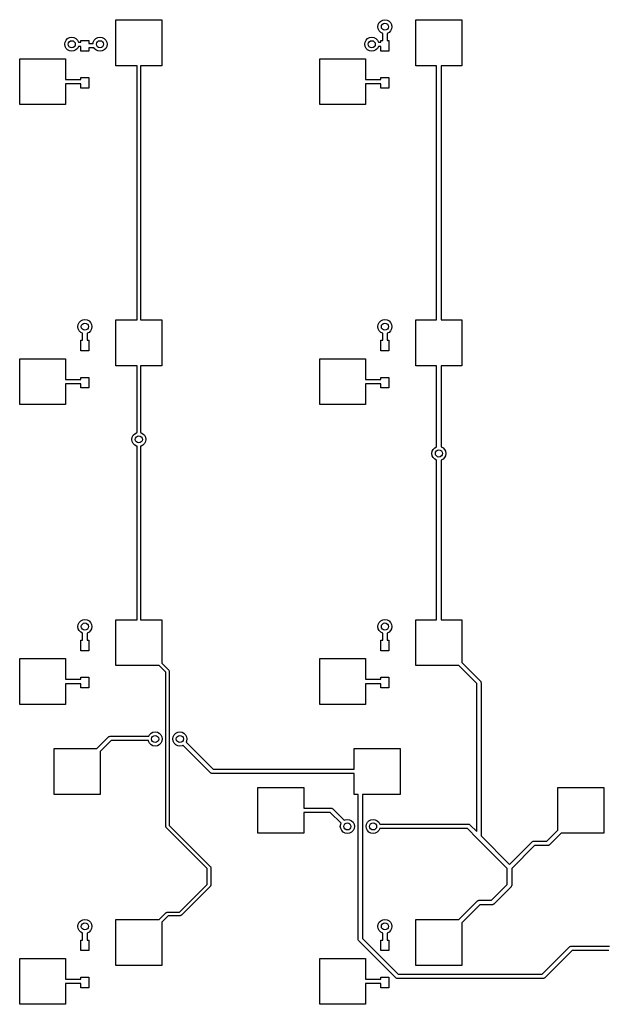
# Model space of a CAD drawing. Extents: x 3.08 to 10.86, y -3.21 to -0.59.
# Tile 16 of 18: x 6.02 to 7.33, y -3.21 to -1.02. Entities that reach past the tile are written whole.
import ezdxf

# ---------------------------------------------------------------- set-up
doc = ezdxf.new("R2010")
doc.units = 0
doc.header["$MEASUREMENT"] = 0
doc.layers.add('BLACK', color=7, linetype='CONTINUOUS')

msp = doc.modelspace()

# ---------------------------------------------------------------- linework, layer by layer
at = {"layer": 'BLACK', "linetype": 'CONTINUOUS'}
for p, q in [((6.23228, -1.11909), (6.23228, -1.01673)), ((6.23228, -1.01673), (6.33464, -1.01673)), ((6.33464, -1.01673), (6.33464, -1.11909)), ((6.8166, -1.03182), (6.81737, -1.02696)), ((6.81737, -1.03669), (6.8166, -1.03182)), ((6.81737, -1.02696), (6.81961, -1.02257)), ((6.81961, -1.02257), (6.82309, -1.01908)), ((6.82309, -1.01908), (6.82748, -1.01685)), ((6.82748, -1.01685), (6.83235, -1.01608)), ((6.83235, -1.01608), (6.83721, -1.01685)), ((6.83721, -1.01685), (6.8416, -1.01908)), ((6.8416, -1.01908), (6.84509, -1.02257)), ((6.84509, -1.02257), (6.84732, -1.02696)), ((6.84732, -1.02696), (6.84809, -1.03182)), ((6.84809, -1.03182), (6.84732, -1.03669)), ((6.90157, -1.11909), (6.90157, -1.01673)), ((6.90157, -1.01673), (7.00393, -1.01673)), ((7.00393, -1.01673), (7.00393, -1.11909)), ((6.81961, -1.04108), (6.81737, -1.03669)), ((6.82309, -1.04456), (6.81961, -1.04108)), ((6.82742, -1.04677), (6.82309, -1.04456)), ((6.82742, -1.06234), (6.82742, -1.04677)), ((6.8416, -1.04456), (6.83727, -1.04677)), ((6.83727, -1.04677), (6.83727, -1.06234)), ((6.84509, -1.04108), (6.8416, -1.04456)), ((6.84732, -1.03669), (6.84509, -1.04108)), ((6.11811, -1.07087), (6.11888, -1.066)), ((6.11888, -1.07573), (6.11811, -1.07087)), ((6.11888, -1.066), (6.12112, -1.06161)), ((6.12112, -1.08012), (6.11888, -1.07573)), ((6.12112, -1.06161), (6.1246, -1.05813)), ((6.1246, -1.05813), (6.12899, -1.05589)), ((6.12899, -1.05589), (6.13386, -1.05512)), ((6.13386, -1.05512), (6.13872, -1.05589)), ((6.13872, -1.05589), (6.14311, -1.05813)), ((6.14311, -1.05813), (6.1466, -1.06161)), ((6.1466, -1.06161), (6.14881, -1.06594)), ((6.14881, -1.07579), (6.1466, -1.08012)), ((6.14881, -1.06594), (6.1542, -1.06594)), ((6.1542, -1.07579), (6.14881, -1.07579)), ((6.1542, -1.06594), (6.1542, -1.06234)), ((6.1542, -1.06234), (6.17191, -1.06234)), ((6.1542, -1.08596), (6.1542, -1.07579)), ((6.17191, -1.06234), (6.17191, -1.06923)), ((6.17191, -1.06923), (6.18136, -1.06923)), ((6.18136, -1.06923), (6.18187, -1.066)), ((6.18187, -1.066), (6.18411, -1.06161)), ((6.18411, -1.06161), (6.18759, -1.05813)), ((6.18759, -1.05813), (6.19198, -1.05589)), ((6.19198, -1.05589), (6.19685, -1.05512)), ((6.19685, -1.05512), (6.20172, -1.05589)), ((6.20172, -1.05589), (6.20611, -1.05813)), ((6.20611, -1.05813), (6.20959, -1.06161)), ((6.20959, -1.06161), (6.21183, -1.066)), ((6.21183, -1.07573), (6.20959, -1.08012)), ((6.21183, -1.066), (6.2126, -1.07087)), ((6.2126, -1.07087), (6.21183, -1.07573)), ((6.7874, -1.07087), (6.78817, -1.066)), ((6.78817, -1.07573), (6.7874, -1.07087)), ((6.78817, -1.066), (6.79041, -1.06161)), ((6.79041, -1.08012), (6.78817, -1.07573)), ((6.79041, -1.06161), (6.79389, -1.05813)), ((6.79389, -1.05813), (6.79828, -1.05589)), ((6.79828, -1.05589), (6.80315, -1.05512)), ((6.80315, -1.05512), (6.80802, -1.05589)), ((6.80802, -1.05589), (6.81241, -1.05813)), ((6.81241, -1.05813), (6.81589, -1.06161)), ((6.81589, -1.06161), (6.8181, -1.06594)), ((6.8181, -1.07579), (6.81589, -1.08012)), ((6.8181, -1.06594), (6.82349, -1.06594)), ((6.82349, -1.07579), (6.8181, -1.07579)), ((6.82349, -1.06594), (6.82349, -1.06234)), ((6.82349, -1.06234), (6.82742, -1.06234)), ((6.82349, -1.08596), (6.82349, -1.07579)), ((6.83727, -1.06234), (6.8412, -1.06234)), ((6.8412, -1.06234), (6.8412, -1.08596)), ((6.1246, -1.08361), (6.12112, -1.08012)), ((6.12899, -1.08584), (6.1246, -1.08361)), ((6.13386, -1.08661), (6.12899, -1.08584)), ((6.13872, -1.08584), (6.13386, -1.08661)), ((6.14311, -1.08361), (6.13872, -1.08584)), ((6.1466, -1.08012), (6.14311, -1.08361)), ((6.17191, -1.08596), (6.1542, -1.08596)), ((6.18357, -1.07907), (6.17191, -1.07907)), ((6.17191, -1.07907), (6.17191, -1.08596)), ((6.18411, -1.08012), (6.18357, -1.07907)), ((6.18759, -1.08361), (6.18411, -1.08012)), ((6.19198, -1.08584), (6.18759, -1.08361)), ((6.19685, -1.08661), (6.19198, -1.08584)), ((6.20172, -1.08584), (6.19685, -1.08661)), ((6.20611, -1.08361), (6.20172, -1.08584)), ((6.20959, -1.08012), (6.20611, -1.08361)), ((6.79389, -1.08361), (6.79041, -1.08012)), ((6.79828, -1.08584), (6.79389, -1.08361)), ((6.80315, -1.08661), (6.79828, -1.08584)), ((6.80802, -1.08584), (6.80315, -1.08661)), ((6.81241, -1.08361), (6.80802, -1.08584)), ((6.81589, -1.08012), (6.81241, -1.08361)), ((6.8412, -1.08596), (6.82349, -1.08596)), ((6.01771, -1.20571), (6.01771, -1.10335)), ((6.01771, -1.10335), (6.12008, -1.10335)), ((6.12008, -1.10335), (6.12008, -1.14961)), ((6.27952, -1.11909), (6.23228, -1.11909)), ((6.27952, -1.68602), (6.27952, -1.11909)), ((6.33464, -1.11909), (6.2874, -1.11909)), ((6.2874, -1.11909), (6.2874, -1.68602)), ((6.687, -1.20571), (6.687, -1.10335)), ((6.687, -1.10335), (6.78937, -1.10335)), ((6.78937, -1.10335), (6.78937, -1.14961)), ((6.94783, -1.11909), (6.90157, -1.11909)), ((6.94783, -1.68602), (6.94783, -1.11909)), ((7.00393, -1.11909), (6.95767, -1.11909)), ((6.95767, -1.11909), (6.95767, -1.68602)), ((6.12008, -1.14961), (6.1542, -1.14961)), ((6.1542, -1.15945), (6.12008, -1.15945)), ((6.12008, -1.15945), (6.12008, -1.20571)), ((6.1542, -1.14961), (6.1542, -1.14501)), ((6.1542, -1.14501), (6.17191, -1.14501)), ((6.1542, -1.16863), (6.1542, -1.15945)), ((6.17191, -1.14501), (6.17191, -1.16863)), ((6.78937, -1.14961), (6.82349, -1.14961)), ((6.82349, -1.15945), (6.78937, -1.15945)), ((6.78937, -1.15945), (6.78937, -1.20571)), ((6.82349, -1.14961), (6.82349, -1.14501)), ((6.82349, -1.14501), (6.8412, -1.14501)), ((6.82349, -1.16863), (6.82349, -1.15945)), ((6.8412, -1.14501), (6.8412, -1.16863)), ((6.17191, -1.16863), (6.1542, -1.16863)), ((6.8412, -1.16863), (6.82349, -1.16863)), ((6.12008, -1.20571), (6.01771, -1.20571)), ((6.78937, -1.20571), (6.687, -1.20571)), ((6.14808, -1.69625), (6.15031, -1.69186)), ((6.15031, -1.69186), (6.1538, -1.68837)), ((6.1538, -1.68837), (6.15819, -1.68614)), ((6.15819, -1.68614), (6.16305, -1.68537)), ((6.16305, -1.68537), (6.16792, -1.68614)), ((6.16792, -1.68614), (6.17231, -1.68837)), ((6.17231, -1.68837), (6.1758, -1.69186)), ((6.1758, -1.69186), (6.17803, -1.69625)), ((6.23228, -1.78839), (6.23228, -1.68602)), ((6.23228, -1.68602), (6.27952, -1.68602)), ((6.2874, -1.68602), (6.33464, -1.68602)), ((6.33464, -1.68602), (6.33464, -1.78839)), ((6.81737, -1.69625), (6.81961, -1.69186)), ((6.81961, -1.69186), (6.82309, -1.68837)), ((6.82309, -1.68837), (6.82748, -1.68614)), ((6.82748, -1.68614), (6.83235, -1.68537)), ((6.83235, -1.68537), (6.83721, -1.68614)), ((6.83721, -1.68614), (6.8416, -1.68837)), ((6.8416, -1.68837), (6.84509, -1.69186)), ((6.84509, -1.69186), (6.84732, -1.69625)), ((6.90157, -1.78839), (6.90157, -1.68602)), ((6.90157, -1.68602), (6.94783, -1.68602)), ((6.95767, -1.68602), (7.00393, -1.68602)), ((7.00393, -1.68602), (7.00393, -1.78839)), ((6.14731, -1.70111), (6.14808, -1.69625)), ((6.14808, -1.70598), (6.14731, -1.70111)), ((6.15031, -1.71037), (6.14808, -1.70598)), ((6.1538, -1.71386), (6.15031, -1.71037)), ((6.15813, -1.71606), (6.1538, -1.71386)), ((6.17231, -1.71386), (6.16798, -1.71606)), ((6.1758, -1.71037), (6.17231, -1.71386)), ((6.17803, -1.70598), (6.1758, -1.71037)), ((6.17803, -1.69625), (6.1788, -1.70111)), ((6.1788, -1.70111), (6.17803, -1.70598)), ((6.8166, -1.70111), (6.81737, -1.69625)), ((6.81737, -1.70598), (6.8166, -1.70111)), ((6.81961, -1.71037), (6.81737, -1.70598)), ((6.82309, -1.71386), (6.81961, -1.71037)), ((6.82742, -1.71606), (6.82309, -1.71386)), ((6.8416, -1.71386), (6.83727, -1.71606)), ((6.84509, -1.71037), (6.8416, -1.71386)), ((6.84732, -1.70598), (6.84509, -1.71037)), ((6.84732, -1.69625), (6.84809, -1.70111)), ((6.84809, -1.70111), (6.84732, -1.70598)), ((6.1542, -1.75525), (6.1542, -1.73163)), ((6.1542, -1.73163), (6.15813, -1.73163)), ((6.15813, -1.73163), (6.15813, -1.71606)), ((6.16798, -1.71606), (6.16798, -1.73163)), ((6.16798, -1.73163), (6.17191, -1.73163)), ((6.17191, -1.73163), (6.17191, -1.75525)), ((6.82349, -1.75525), (6.82349, -1.73163)), ((6.82349, -1.73163), (6.82742, -1.73163)), ((6.82742, -1.73163), (6.82742, -1.71606)), ((6.83727, -1.71606), (6.83727, -1.73163)), ((6.83727, -1.73163), (6.8412, -1.73163)), ((6.8412, -1.73163), (6.8412, -1.75525)), ((6.17191, -1.75525), (6.1542, -1.75525)), ((6.8412, -1.75525), (6.82349, -1.75525)), ((6.01771, -1.875), (6.01771, -1.77264)), ((6.01771, -1.77264), (6.12008, -1.77264)), ((6.12008, -1.77264), (6.12008, -1.8189)), ((6.687, -1.875), (6.687, -1.77264)), ((6.687, -1.77264), (6.78937, -1.77264)), ((6.78937, -1.77264), (6.78937, -1.8189)), ((6.27952, -1.78839), (6.23228, -1.78839)), ((6.27952, -1.93763), (6.27952, -1.78839)), ((6.33464, -1.78839), (6.2874, -1.78839)), ((6.2874, -1.78839), (6.2874, -1.93763)), ((6.94783, -1.78839), (6.90157, -1.78839)), ((6.94783, -1.9693), (6.94783, -1.78839)), ((7.00393, -1.78839), (6.95767, -1.78839)), ((6.95767, -1.78839), (6.95767, -1.9693)), ((6.12008, -1.8189), (6.1542, -1.8189)), ((6.1542, -1.8189), (6.1542, -1.8143)), ((6.1542, -1.8143), (6.17191, -1.8143)), ((6.17191, -1.8143), (6.17191, -1.83793)), ((6.78937, -1.8189), (6.82349, -1.8189)), ((6.82349, -1.8189), (6.82349, -1.8143)), ((6.82349, -1.8143), (6.8412, -1.8143)), ((6.8412, -1.8143), (6.8412, -1.83793)), ((6.1542, -1.82874), (6.12008, -1.82874)), ((6.12008, -1.82874), (6.12008, -1.875)), ((6.1542, -1.83793), (6.1542, -1.82874)), ((6.17191, -1.83793), (6.1542, -1.83793)), ((6.82349, -1.82874), (6.78937, -1.82874)), ((6.78937, -1.82874), (6.78937, -1.875)), ((6.82349, -1.83793), (6.82349, -1.82874)), ((6.8412, -1.83793), (6.82349, -1.83793)), ((6.12008, -1.875), (6.01771, -1.875)), ((6.78937, -1.875), (6.687, -1.875)), ((6.26772, -1.95276), (6.26849, -1.94789)), ((6.26849, -1.95762), (6.26772, -1.95276)), ((6.26849, -1.94789), (6.27072, -1.9435)), ((6.27072, -1.9435), (6.27421, -1.94002)), ((6.27421, -1.94002), (6.2786, -1.93778)), ((6.2786, -1.93778), (6.27952, -1.93763)), ((6.2874, -1.93763), (6.28833, -1.93778)), ((6.28833, -1.93778), (6.29272, -1.94002)), ((6.29272, -1.94002), (6.2962, -1.9435)), ((6.2962, -1.9435), (6.29844, -1.94789)), ((6.29844, -1.94789), (6.29921, -1.95276)), ((6.29921, -1.95276), (6.29844, -1.95762)), ((6.27072, -1.96201), (6.26849, -1.95762)), ((6.27421, -1.9655), (6.27072, -1.96201)), ((6.2786, -1.96773), (6.27421, -1.9655)), ((6.27952, -1.96788), (6.2786, -1.96773)), ((6.27952, -2.35531), (6.27952, -1.96788)), ((6.28833, -1.96773), (6.2874, -1.96788)), ((6.2874, -1.96788), (6.2874, -2.35531)), ((6.29272, -1.9655), (6.28833, -1.96773)), ((6.2962, -1.96201), (6.29272, -1.9655)), ((6.29844, -1.95762), (6.2962, -1.96201)), ((6.93778, -1.97939), (6.94002, -1.975)), ((6.94002, -1.975), (6.9435, -1.97151)), ((6.9435, -1.97151), (6.94783, -1.9693)), ((6.95767, -1.9693), (6.96201, -1.97151)), ((6.96201, -1.97151), (6.9655, -1.975)), ((6.9655, -1.975), (6.96773, -1.97939)), ((6.93701, -1.98425), (6.93778, -1.97939)), ((6.93778, -1.98912), (6.93701, -1.98425)), ((6.94002, -1.99351), (6.93778, -1.98912)), ((6.9435, -1.99699), (6.94002, -1.99351)), ((6.94783, -1.9992), (6.9435, -1.99699)), ((6.94783, -2.35531), (6.94783, -1.9992)), ((6.96201, -1.99699), (6.95767, -1.9992)), ((6.95767, -1.9992), (6.95767, -2.35531)), ((6.9655, -1.99351), (6.96201, -1.99699)), ((6.96773, -1.98912), (6.9655, -1.99351)), ((6.96773, -1.97939), (6.9685, -1.98425)), ((6.9685, -1.98425), (6.96773, -1.98912)), ((6.14731, -2.37041), (6.14808, -2.36554)), ((6.14808, -2.37527), (6.14731, -2.37041)), ((6.14808, -2.36554), (6.15031, -2.36115)), ((6.15031, -2.36115), (6.1538, -2.35767)), ((6.1538, -2.35767), (6.15819, -2.35543)), ((6.15819, -2.35543), (6.16305, -2.35466)), ((6.16305, -2.35466), (6.16792, -2.35543)), ((6.16792, -2.35543), (6.17231, -2.35767)), ((6.17231, -2.35767), (6.1758, -2.36115)), ((6.1758, -2.36115), (6.17803, -2.36554)), ((6.17803, -2.36554), (6.1788, -2.37041)), ((6.1788, -2.37041), (6.17803, -2.37527)), ((6.23228, -2.45768), (6.23228, -2.35531)), ((6.23228, -2.35531), (6.27952, -2.35531)), ((6.2874, -2.35531), (6.33464, -2.35531)), ((6.33464, -2.35531), (6.33464, -2.45211)), ((6.8166, -2.37041), (6.81737, -2.36554)), ((6.81737, -2.37527), (6.8166, -2.37041)), ((6.81737, -2.36554), (6.81961, -2.36115)), ((6.81961, -2.36115), (6.82309, -2.35767)), ((6.82309, -2.35767), (6.82748, -2.35543)), ((6.82748, -2.35543), (6.83235, -2.35466)), ((6.83235, -2.35466), (6.83721, -2.35543)), ((6.83721, -2.35543), (6.8416, -2.35767)), ((6.8416, -2.35767), (6.84509, -2.36115)), ((6.84509, -2.36115), (6.84732, -2.36554)), ((6.84732, -2.36554), (6.84809, -2.37041)), ((6.84809, -2.37041), (6.84732, -2.37527)), ((6.90157, -2.45768), (6.90157, -2.35531)), ((6.90157, -2.35531), (6.94783, -2.35531)), ((6.95767, -2.35531), (7.00393, -2.35531)), ((7.00393, -2.35531), (7.00393, -2.45072)), ((6.15031, -2.37966), (6.14808, -2.37527)), ((6.1538, -2.38315), (6.15031, -2.37966)), ((6.15813, -2.38536), (6.1538, -2.38315)), ((6.15813, -2.40092), (6.15813, -2.38536)), ((6.17231, -2.38315), (6.16798, -2.38536)), ((6.16798, -2.38536), (6.16798, -2.40092)), ((6.1758, -2.37966), (6.17231, -2.38315)), ((6.17803, -2.37527), (6.1758, -2.37966)), ((6.81961, -2.37966), (6.81737, -2.37527)), ((6.82309, -2.38315), (6.81961, -2.37966)), ((6.82742, -2.38536), (6.82309, -2.38315)), ((6.82742, -2.40092), (6.82742, -2.38536)), ((6.8416, -2.38315), (6.83727, -2.38536)), ((6.83727, -2.38536), (6.83727, -2.40092)), ((6.84509, -2.37966), (6.8416, -2.38315)), ((6.84732, -2.37527), (6.84509, -2.37966)), ((6.1542, -2.42454), (6.1542, -2.40092)), ((6.1542, -2.40092), (6.15813, -2.40092)), ((6.16798, -2.40092), (6.17191, -2.40092)), ((6.17191, -2.40092), (6.17191, -2.42454)), ((6.82349, -2.42454), (6.82349, -2.40092)), ((6.82349, -2.40092), (6.82742, -2.40092)), ((6.83727, -2.40092), (6.8412, -2.40092)), ((6.8412, -2.40092), (6.8412, -2.42454)), ((6.17191, -2.42454), (6.1542, -2.42454)), ((6.8412, -2.42454), (6.82349, -2.42454)), ((6.01771, -2.54429), (6.01771, -2.44193)), ((6.01771, -2.44193), (6.12008, -2.44193)), ((6.12008, -2.44193), (6.12008, -2.48819)), ((6.32907, -2.45768), (6.23228, -2.45768)), ((6.34348, -2.47208), (6.32907, -2.45768)), ((6.33464, -2.45211), (6.3502, -2.46767)), ((6.687, -2.54429), (6.687, -2.44193)), ((6.687, -2.44193), (6.78937, -2.44193)), ((6.78937, -2.44193), (6.78937, -2.48819)), ((6.99697, -2.45768), (6.90157, -2.45768)), ((7.0371, -2.4978), (6.99697, -2.45768)), ((7.00393, -2.45072), (7.0455, -2.49228)), ((6.34348, -2.81602), (6.34348, -2.47208)), ((6.3502, -2.46767), (6.35035, -2.46795)), ((6.35035, -2.46795), (6.3506, -2.46814)), ((6.3506, -2.46814), (6.35089, -2.46902)), ((6.35089, -2.46902), (6.35131, -2.46984)), ((6.35131, -2.46984), (6.35126, -2.47015)), ((6.35126, -2.47015), (6.35136, -2.47045)), ((6.35136, -2.47045), (6.35136, -2.81439)), ((6.12008, -2.48819), (6.1542, -2.48819)), ((6.1542, -2.49803), (6.12008, -2.49803)), ((6.12008, -2.49803), (6.12008, -2.54429)), ((6.1542, -2.48819), (6.1542, -2.48359)), ((6.1542, -2.48359), (6.17191, -2.48359)), ((6.1542, -2.50722), (6.1542, -2.49803)), ((6.17191, -2.48359), (6.17191, -2.50722)), ((6.78937, -2.48819), (6.82349, -2.48819)), ((6.82349, -2.49803), (6.78937, -2.49803)), ((6.78937, -2.49803), (6.78937, -2.54429)), ((6.82349, -2.48819), (6.82349, -2.48359)), ((6.82349, -2.48359), (6.8412, -2.48359)), ((6.82349, -2.50722), (6.82349, -2.49803)), ((6.8412, -2.48359), (6.8412, -2.50722)), ((7.0371, -2.82805), (7.0371, -2.4978)), ((7.0455, -2.49228), (7.04603, -2.49299)), ((7.04603, -2.49299), (7.04616, -2.4931)), ((7.04616, -2.4931), (7.04619, -2.49321)), ((7.04619, -2.49321), (7.04635, -2.49342)), ((7.04635, -2.49342), (7.0466, -2.4946)), ((7.0466, -2.4946), (7.04694, -2.49576)), ((7.04694, -2.49576), (7.04694, -2.8379)), ((6.17191, -2.50722), (6.1542, -2.50722)), ((6.8412, -2.50722), (6.82349, -2.50722)), ((6.12008, -2.54429), (6.01771, -2.54429)), ((6.78937, -2.54429), (6.687, -2.54429)), ((6.30559, -2.61517), (6.30714, -2.61213)), ((6.30714, -2.61213), (6.31062, -2.60865)), ((6.31062, -2.60865), (6.31501, -2.60641)), ((6.31501, -2.60641), (6.31988, -2.60564)), ((6.31988, -2.60564), (6.32475, -2.60641)), ((6.32475, -2.60641), (6.32914, -2.60865)), ((6.32914, -2.60865), (6.33262, -2.61213)), ((6.33262, -2.61213), (6.33486, -2.61652)), ((6.35998, -2.61652), (6.36222, -2.61213)), ((6.36222, -2.61213), (6.3657, -2.60865)), ((6.3657, -2.60865), (6.37009, -2.60641)), ((6.37009, -2.60641), (6.37496, -2.60564)), ((6.37496, -2.60564), (6.37982, -2.60641)), ((6.37982, -2.60641), (6.38421, -2.60865)), ((6.38421, -2.60865), (6.3877, -2.61213)), ((6.3877, -2.61213), (6.38994, -2.61652)), ((6.18989, -2.64272), (6.21599, -2.61662)), ((6.2215, -2.62502), (6.19685, -2.64967)), ((6.21599, -2.61662), (6.21669, -2.61609)), ((6.21669, -2.61609), (6.21681, -2.61595)), ((6.21681, -2.61595), (6.21691, -2.61592)), ((6.21691, -2.61592), (6.21712, -2.61577)), ((6.21712, -2.61577), (6.2183, -2.61552)), ((6.2183, -2.61552), (6.21947, -2.61517)), ((6.21947, -2.61517), (6.30559, -2.61517)), ((6.30471, -2.62502), (6.2215, -2.62502)), ((6.3049, -2.62626), (6.30471, -2.62502)), ((6.30714, -2.63065), (6.3049, -2.62626)), ((6.31062, -2.63413), (6.30714, -2.63065)), ((6.31501, -2.63637), (6.31062, -2.63413)), ((6.31988, -2.63714), (6.31501, -2.63637)), ((6.32475, -2.63637), (6.31988, -2.63714)), ((6.32914, -2.63413), (6.32475, -2.63637)), ((6.33262, -2.63065), (6.32914, -2.63413)), ((6.33486, -2.62626), (6.33262, -2.63065)), ((6.33486, -2.61652), (6.33563, -2.62139)), ((6.33563, -2.62139), (6.33486, -2.62626)), ((6.35921, -2.62139), (6.35998, -2.61652)), ((6.35998, -2.62626), (6.35921, -2.62139)), ((6.36222, -2.63065), (6.35998, -2.62626)), ((6.3657, -2.63413), (6.36222, -2.63065)), ((6.37009, -2.63637), (6.3657, -2.63413)), ((6.37496, -2.63714), (6.37009, -2.63637)), ((6.37982, -2.63637), (6.37496, -2.63714)), ((6.38191, -2.6353), (6.37982, -2.63637)), ((6.44399, -2.69738), (6.38191, -2.6353)), ((6.38994, -2.62626), (6.38887, -2.62834)), ((6.38887, -2.62834), (6.4495, -2.68898)), ((6.38994, -2.61652), (6.39071, -2.62139)), ((6.39071, -2.62139), (6.38994, -2.62626)), ((6.09449, -2.74508), (6.09449, -2.64272)), ((6.09449, -2.64272), (6.18989, -2.64272)), ((6.19685, -2.64967), (6.19685, -2.74508)), ((6.76378, -2.68898), (6.76378, -2.64272)), ((6.76378, -2.64272), (6.86614, -2.64272)), ((6.86614, -2.64272), (6.86614, -2.74508)), ((6.44505, -2.69796), (6.44399, -2.69738)), ((6.44607, -2.69861), (6.44505, -2.69796)), ((6.44632, -2.69865), (6.44607, -2.69861)), ((6.44642, -2.6987), (6.44632, -2.69865)), ((6.4466, -2.69869), (6.44642, -2.6987)), ((6.44746, -2.69882), (6.4466, -2.69869)), ((6.76378, -2.69882), (6.44746, -2.69882)), ((6.4495, -2.68898), (6.76378, -2.68898)), ((6.76378, -2.74508), (6.76378, -2.69882)), ((6.19685, -2.74508), (6.09449, -2.74508)), ((6.54921, -2.83169), (6.54921, -2.72933)), ((6.54921, -2.72933), (6.65157, -2.72933)), ((6.65157, -2.72933), (6.65157, -2.77559)), ((6.77262, -2.74508), (6.76378, -2.74508)), ((6.77262, -3.06855), (6.77262, -2.74508)), ((6.86614, -2.74508), (6.78246, -2.74508)), ((6.78246, -2.74508), (6.78246, -3.06651)), ((7.2185, -2.82473), (7.2185, -2.72933)), ((7.2185, -2.72933), (7.32086, -2.72933)), ((7.32086, -2.72933), (7.32086, -2.83169)), ((6.65157, -2.77559), (6.7126, -2.77559)), ((6.71056, -2.78543), (6.65157, -2.78543)), ((6.65157, -2.78543), (6.65157, -2.83169)), ((6.73477, -2.80965), (6.71056, -2.78543)), ((6.7126, -2.77559), (6.71346, -2.77571)), ((6.71346, -2.77571), (6.71364, -2.7757)), ((6.71364, -2.7757), (6.71374, -2.77576)), ((6.71374, -2.77576), (6.71399, -2.77579)), ((6.71399, -2.77579), (6.71501, -2.77645)), ((6.71501, -2.77645), (6.71608, -2.77703)), ((6.71608, -2.77703), (6.74173, -2.80269)), ((6.73294, -2.8166), (6.73371, -2.81173)), ((6.73371, -2.81173), (6.73477, -2.80965)), ((6.74173, -2.80269), (6.74382, -2.80162)), ((6.74382, -2.80162), (6.74868, -2.80085)), ((6.74868, -2.80085), (6.75355, -2.80162)), ((6.75355, -2.80162), (6.75794, -2.80386)), ((6.75794, -2.80386), (6.76142, -2.80734)), ((6.76142, -2.80734), (6.76366, -2.81173)), ((6.76366, -2.81173), (6.76443, -2.8166)), ((6.79031, -2.8166), (6.79109, -2.81173)), ((6.79109, -2.81173), (6.79332, -2.80734)), ((6.79332, -2.80734), (6.79681, -2.80386)), ((6.79681, -2.80386), (6.8012, -2.80162)), ((6.8012, -2.80162), (6.80606, -2.80085)), ((6.80606, -2.80085), (6.81093, -2.80162)), ((6.81093, -2.80162), (6.81532, -2.80386)), ((6.81532, -2.80386), (6.8188, -2.80734)), ((6.8188, -2.80734), (6.82101, -2.81168)), ((6.82101, -2.81168), (7.01868, -2.81168)), ((7.01868, -2.81168), (7.01955, -2.8118)), ((7.01955, -2.8118), (7.01973, -2.81179)), ((7.01973, -2.81179), (7.01983, -2.81184)), ((7.01983, -2.81184), (7.02008, -2.81188)), ((7.02008, -2.81188), (7.0211, -2.81254)), ((7.0211, -2.81254), (7.02216, -2.81312)), ((6.34358, -2.81632), (6.34348, -2.81602)), ((6.34353, -2.81663), (6.34358, -2.81632)), ((6.34395, -2.81745), (6.34353, -2.81663)), ((6.34423, -2.81833), (6.34395, -2.81745)), ((6.34449, -2.81852), (6.34423, -2.81833)), ((6.34464, -2.8188), (6.34449, -2.81852)), ((6.43604, -2.9102), (6.34464, -2.8188)), ((6.35136, -2.81439), (6.44276, -2.90579)), ((6.65157, -2.83169), (6.54921, -2.83169)), ((6.73371, -2.82147), (6.73294, -2.8166)), ((6.73594, -2.82586), (6.73371, -2.82147)), ((6.73943, -2.82934), (6.73594, -2.82586)), ((6.74382, -2.83158), (6.73943, -2.82934)), ((6.74868, -2.83235), (6.74382, -2.83158)), ((6.75355, -2.83158), (6.74868, -2.83235)), ((6.75794, -2.82934), (6.75355, -2.83158)), ((6.76142, -2.82586), (6.75794, -2.82934)), ((6.76366, -2.82147), (6.76142, -2.82586)), ((6.76443, -2.8166), (6.76366, -2.82147)), ((6.79109, -2.82147), (6.79031, -2.8166)), ((6.79332, -2.82586), (6.79109, -2.82147)), ((6.79681, -2.82934), (6.79332, -2.82586)), ((6.8012, -2.83158), (6.79681, -2.82934)), ((6.80606, -2.83235), (6.8012, -2.83158)), ((6.81093, -2.83158), (6.80606, -2.83235)), ((6.81532, -2.82934), (6.81093, -2.83158)), ((6.8188, -2.82586), (6.81532, -2.82934)), ((6.82101, -2.82152), (6.8188, -2.82586)), ((7.01665, -2.82152), (6.82101, -2.82152)), ((7.03854, -2.84342), (7.01665, -2.82152)), ((7.02216, -2.81312), (7.0371, -2.82805)), ((7.19384, -2.84939), (7.2185, -2.82473)), ((7.22546, -2.83169), (7.19936, -2.85779)), ((7.32086, -2.83169), (7.22546, -2.83169)), ((7.10533, -2.9102), (7.03854, -2.84342)), ((7.03854, -2.84342), (7.03854, -2.84342)), ((7.04694, -2.8379), (7.11025, -2.9012)), ((7.11025, -2.9012), (7.16062, -2.85083)), ((7.16062, -2.85083), (7.16133, -2.85031)), ((7.16133, -2.85031), (7.16144, -2.85017)), ((7.16144, -2.85017), (7.16155, -2.85014)), ((7.16155, -2.85014), (7.16176, -2.84999)), ((7.16176, -2.84999), (7.16294, -2.84973)), ((7.16294, -2.84973), (7.1641, -2.84939)), ((7.1641, -2.84939), (7.19384, -2.84939)), ((7.16614, -2.85923), (7.11517, -2.9102)), ((7.19588, -2.85923), (7.16614, -2.85923)), ((7.19705, -2.85889), (7.19588, -2.85923)), ((7.19823, -2.85864), (7.19705, -2.85889)), ((7.19843, -2.85848), (7.19823, -2.85864)), ((7.19854, -2.85845), (7.19843, -2.85848)), ((7.19866, -2.85831), (7.19854, -2.85845)), ((7.19936, -2.85779), (7.19866, -2.85831)), ((6.43604, -2.94609), (6.43604, -2.9102)), ((6.44276, -2.90579), (6.4429, -2.90607)), ((6.4429, -2.90607), (6.44316, -2.90626)), ((6.44316, -2.90626), (6.44344, -2.90713)), ((6.44344, -2.90713), (6.44386, -2.90796)), ((6.44386, -2.90796), (6.44381, -2.90827)), ((6.44381, -2.90827), (6.44391, -2.90857)), ((6.44391, -2.90857), (6.44391, -2.94772)), ((7.10533, -2.94609), (7.10533, -2.9102)), ((7.11517, -2.9102), (7.11517, -2.94813)), ((6.37426, -3.00787), (6.43604, -2.94609)), ((6.44276, -2.95051), (6.37867, -3.01459)), ((6.4429, -2.95023), (6.44276, -2.95051)), ((6.44316, -2.95004), (6.4429, -2.95023)), ((6.44344, -2.94916), (6.44316, -2.95004)), ((6.44386, -2.94834), (6.44344, -2.94916)), ((6.44391, -2.94772), (6.44381, -2.94803)), ((6.44381, -2.94803), (6.44386, -2.94834)), ((7.07004, -2.98138), (7.10533, -2.94609)), ((7.11373, -2.95161), (7.07556, -2.98978)), ((7.11431, -2.95055), (7.11373, -2.95161)), ((7.11497, -2.94953), (7.11431, -2.95055)), ((7.115, -2.94928), (7.11497, -2.94953)), ((7.11506, -2.94918), (7.115, -2.94928)), ((7.11517, -2.94813), (7.11504, -2.949)), ((7.11504, -2.949), (7.11506, -2.94918)), ((6.99697, -3.0246), (7.03875, -2.98282)), ((7.03875, -2.98282), (7.03946, -2.9823)), ((7.03946, -2.9823), (7.03958, -2.98216)), ((7.03958, -2.98216), (7.03968, -2.98213)), ((7.03968, -2.98213), (7.03989, -2.98198)), ((7.03989, -2.98198), (7.04107, -2.98172)), ((7.04107, -2.98172), (7.04223, -2.98138)), ((7.04223, -2.98138), (7.07004, -2.98138)), ((6.32907, -3.0246), (6.34465, -3.00903)), ((6.34465, -3.00903), (6.34494, -3.00888)), ((6.34494, -3.00888), (6.34512, -3.00862)), ((6.34512, -3.00862), (6.346, -3.00834)), ((6.346, -3.00834), (6.34682, -3.00792)), ((6.34682, -3.00792), (6.34714, -3.00797)), ((6.34714, -3.00797), (6.34744, -3.00787)), ((6.34744, -3.00787), (6.37426, -3.00787)), ((7.04427, -2.99123), (7.00393, -3.03156)), ((7.07208, -2.99123), (7.04427, -2.99123)), ((7.07324, -2.99088), (7.07208, -2.99123)), ((7.07443, -2.99063), (7.07324, -2.99088)), ((7.07463, -2.99048), (7.07443, -2.99063)), ((7.07474, -2.99045), (7.07463, -2.99048)), ((7.07485, -2.99031), (7.07474, -2.99045)), ((7.07556, -2.98978), (7.07485, -2.99031)), ((6.14808, -3.03483), (6.15031, -3.03044)), ((6.15031, -3.03044), (6.1538, -3.02696)), ((6.1538, -3.02696), (6.15819, -3.02472)), ((6.15819, -3.02472), (6.16305, -3.02395)), ((6.16305, -3.02395), (6.16792, -3.02472)), ((6.16792, -3.02472), (6.17231, -3.02696)), ((6.17231, -3.02696), (6.1758, -3.03044)), ((6.1758, -3.03044), (6.17803, -3.03483)), ((6.23228, -3.12697), (6.23228, -3.0246)), ((6.23228, -3.0246), (6.32907, -3.0246)), ((6.34907, -3.01575), (6.33464, -3.03017)), ((6.33464, -3.03017), (6.33464, -3.12697)), ((6.37589, -3.01575), (6.34907, -3.01575)), ((6.37619, -3.01565), (6.37589, -3.01575)), ((6.3765, -3.0157), (6.37619, -3.01565)), ((6.37733, -3.01528), (6.3765, -3.0157)), ((6.3782, -3.01499), (6.37733, -3.01528)), ((6.37839, -3.01474), (6.3782, -3.01499)), ((6.37867, -3.01459), (6.37839, -3.01474)), ((6.81737, -3.03483), (6.81961, -3.03044)), ((6.81961, -3.03044), (6.82309, -3.02696)), ((6.82309, -3.02696), (6.82748, -3.02472)), ((6.82748, -3.02472), (6.83235, -3.02395)), ((6.83235, -3.02395), (6.83721, -3.02472)), ((6.83721, -3.02472), (6.8416, -3.02696)), ((6.8416, -3.02696), (6.84509, -3.03044)), ((6.84509, -3.03044), (6.84732, -3.03483)), ((6.90157, -3.12697), (6.90157, -3.0246)), ((6.90157, -3.0246), (6.99697, -3.0246)), ((7.00393, -3.03156), (7.00393, -3.12697)), ((6.14731, -3.0397), (6.14808, -3.03483)), ((6.14808, -3.04456), (6.14731, -3.0397)), ((6.15031, -3.04895), (6.14808, -3.04456)), ((6.1538, -3.05244), (6.15031, -3.04895)), ((6.15813, -3.05465), (6.1538, -3.05244)), ((6.17231, -3.05244), (6.16798, -3.05465)), ((6.1758, -3.04895), (6.17231, -3.05244)), ((6.17803, -3.04456), (6.1758, -3.04895)), ((6.17803, -3.03483), (6.1788, -3.0397)), ((6.1788, -3.0397), (6.17803, -3.04456)), ((6.8166, -3.0397), (6.81737, -3.03483)), ((6.81737, -3.04456), (6.8166, -3.0397)), ((6.81961, -3.04895), (6.81737, -3.04456)), ((6.82309, -3.05244), (6.81961, -3.04895)), ((6.82742, -3.05465), (6.82309, -3.05244)), ((6.8416, -3.05244), (6.83727, -3.05465)), ((6.84509, -3.04895), (6.8416, -3.05244)), ((6.84732, -3.04456), (6.84509, -3.04895)), ((6.84732, -3.03483), (6.84809, -3.0397)), ((6.84809, -3.0397), (6.84732, -3.04456)), ((6.1542, -3.09383), (6.1542, -3.07021)), ((6.1542, -3.07021), (6.15813, -3.07021)), ((6.15813, -3.07021), (6.15813, -3.05465)), ((6.16798, -3.05465), (6.16798, -3.07021)), ((6.16798, -3.07021), (6.17191, -3.07021)), ((6.17191, -3.07021), (6.17191, -3.09383)), ((6.77296, -3.06971), (6.77262, -3.06855)), ((6.77321, -3.0709), (6.77296, -3.06971)), ((6.77337, -3.0711), (6.77321, -3.0709)), ((6.7734, -3.07121), (6.77337, -3.0711)), ((6.77354, -3.07133), (6.7734, -3.07121)), ((6.77406, -3.07203), (6.77354, -3.07133)), ((6.85675, -3.15473), (6.77406, -3.07203)), ((6.78246, -3.06651), (6.86227, -3.14632)), ((6.82349, -3.09383), (6.82349, -3.07021)), ((6.82349, -3.07021), (6.82742, -3.07021)), ((6.82742, -3.07021), (6.82742, -3.05465)), ((6.83727, -3.05465), (6.83727, -3.07021)), ((6.83727, -3.07021), (6.8412, -3.07021)), ((6.8412, -3.07021), (6.8412, -3.09383)), ((6.17191, -3.09383), (6.1542, -3.09383)), ((6.8412, -3.09383), (6.82349, -3.09383)), ((7.18329, -3.14632), (7.24449, -3.08512)), ((7.25001, -3.09352), (7.18881, -3.15473)), ((7.24449, -3.08512), (7.24519, -3.0846)), ((7.24519, -3.0846), (7.24531, -3.08446)), ((7.24531, -3.08446), (7.24542, -3.08443)), ((7.24542, -3.08443), (7.24562, -3.08428)), ((7.24562, -3.08428), (7.24681, -3.08402)), ((7.24681, -3.08402), (7.24797, -3.08368)), ((7.24797, -3.08368), (7.33368, -3.08368)), ((7.33164, -3.09352), (7.25001, -3.09352)), ((6.01771, -3.21358), (6.01771, -3.11122)), ((6.01771, -3.11122), (6.12008, -3.11122)), ((6.12008, -3.11122), (6.12008, -3.15748)), ((6.687, -3.21358), (6.687, -3.11122)), ((6.687, -3.11122), (6.78937, -3.11122)), ((6.78937, -3.11122), (6.78937, -3.15748)), ((6.33464, -3.12697), (6.23228, -3.12697)), ((7.00393, -3.12697), (6.90157, -3.12697)), ((6.12008, -3.15748), (6.1542, -3.15748)), ((6.1542, -3.15748), (6.1542, -3.15289)), ((6.1542, -3.15289), (6.17191, -3.15289)), ((6.17191, -3.15289), (6.17191, -3.17651)), ((6.78937, -3.15748), (6.82349, -3.15748)), ((6.82349, -3.15748), (6.82349, -3.15289)), ((6.82349, -3.15289), (6.8412, -3.15289)), ((6.8412, -3.15289), (6.8412, -3.17651)), ((6.85782, -3.15531), (6.85675, -3.15473)), ((6.85884, -3.15596), (6.85782, -3.15531)), ((6.85909, -3.156), (6.85884, -3.15596)), ((6.85918, -3.15605), (6.85909, -3.156)), ((6.85937, -3.15604), (6.85918, -3.15605)), ((6.86023, -3.15617), (6.85937, -3.15604)), ((7.18533, -3.15617), (6.86023, -3.15617)), ((6.86227, -3.14632), (7.18329, -3.14632)), ((7.18649, -3.15583), (7.18533, -3.15617)), ((7.18767, -3.15557), (7.18649, -3.15583)), ((7.18788, -3.15542), (7.18767, -3.15557)), ((7.18798, -3.15539), (7.18788, -3.15542)), ((7.1881, -3.15525), (7.18798, -3.15539)), ((7.18881, -3.15473), (7.1881, -3.15525)), ((6.1542, -3.16732), (6.12008, -3.16732)), ((6.12008, -3.16732), (6.12008, -3.21358)), ((6.1542, -3.17651), (6.1542, -3.16732)), ((6.17191, -3.17651), (6.1542, -3.17651)), ((6.82349, -3.16732), (6.78937, -3.16732)), ((6.78937, -3.16732), (6.78937, -3.21358)), ((6.82349, -3.17651), (6.82349, -3.16732)), ((6.8412, -3.17651), (6.82349, -3.17651)), ((6.12008, -3.21358), (6.01771, -3.21358)), ((6.78937, -3.21358), (6.687, -3.21358))]:
    msp.add_line(p, q, dxfattribs=at)
at = {"layer": 'BLACK'}
for centre in [(6.83235, -1.03182), (6.13386, -1.07087), (6.19685, -1.07087), (6.80315, -1.07087), (6.16305, -1.70111), (6.83235, -1.70111), (6.28346, -1.95276), (6.95276, -1.98425), (6.16305, -2.37041), (6.83235, -2.37041), (6.31988, -2.62139), (6.37496, -2.62139), (6.74868, -2.8166), (6.80606, -2.8166), (6.16305, -3.0397), (6.83235, -3.0397)]:
    msp.add_circle(centre, 0.007874, dxfattribs=at)

doc.saveas('drawing.dxf')
